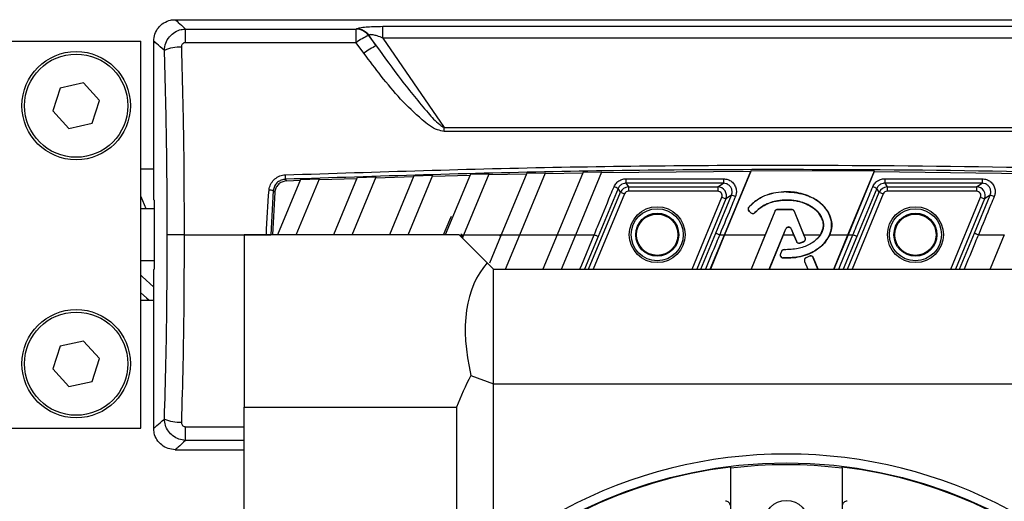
# Model space of a CAD drawing. Header units: millimetres. Extents: x 0 to 420, y 0 to 297.
# Tile 12 of 34: x 129 to 144, y 217 to 224. Entities that reach past the tile are written whole.
import ezdxf

# ---------------------------------------------------------------- set-up
doc = ezdxf.new("R2010")
doc.units = ezdxf.units.MM

msp = doc.modelspace()

# ---------------------------------------------------------------- linework, layer by layer
at = {"color": 7, "linetype": 'Continuous', "lineweight": 25}
for p, q in [((131.1468, 224.0829), (149.743, 224.0829)), ((134.3057, 223.803), (134.3057, 223.9816)), ((134.3057, 223.9816), (146.5841, 223.9816)), ((131.3032, 223.7327), (131.3032, 223.9405)), ((131.3032, 223.9405), (133.9003, 223.9405)), ((133.9003, 223.7327), (133.9003, 223.9405)), ((134.0889, 223.8402), (134.2066, 223.6833)), ((134.2066, 223.6833), (134.0967, 223.8438)), ((128.6584, 223.7555), (130.6228, 223.7555)), ((130.6228, 217.8622), (130.6228, 223.7555)), ((130.8194, 221.3384), (130.8194, 223.7555)), ((133.9003, 223.7327), (131.3032, 223.7327)), ((134.018, 223.5708), (133.9003, 223.7327)), ((134.3057, 223.803), (135.2377, 222.4419)), ((146.5841, 223.803), (134.3057, 223.803)), ((129.7514, 223.1188), (129.3967, 223.042)), ((129.9953, 222.8501), (129.7514, 223.1188)), ((129.3967, 223.042), (129.2859, 222.6964)), ((129.8845, 222.5045), (129.9953, 222.8501)), ((129.2859, 222.6964), (129.5298, 222.4276)), ((129.5298, 222.4276), (129.8845, 222.5045)), ((135.2377, 222.3818), (135.2377, 222.4419)), ((135.2377, 222.4419), (145.6521, 222.4419)), ((145.6521, 222.3818), (135.2377, 222.3818)), ((130.8194, 221.8041), (130.6228, 221.8041)), ((135.0593, 221.7016), (135.6325, 221.7164)), ((135.6373, 221.728), (135.2565, 220.8088)), ((135.54, 220.8088), (135.9236, 221.7347)), ((135.6373, 221.728), (135.9236, 221.7347)), ((135.9188, 221.7232), (136.4909, 221.7354)), ((136.4957, 221.747), (136.1071, 220.8088)), ((136.3906, 220.8088), (136.7814, 221.7525)), ((136.4957, 221.747), (136.7814, 221.7525)), ((136.7766, 221.7409), (137.3477, 221.7507)), ((137.3525, 221.7622), (136.9576, 220.8088)), ((137.2411, 220.8088), (137.6377, 221.7665)), ((137.3525, 221.7622), (137.6377, 221.7665)), ((137.633, 221.7549), (139.9046, 221.7742)), ((139.5052, 220.8088), (139.9046, 221.7742)), ((139.9106, 221.7857), (139.5064, 220.8088)), ((139.9106, 221.7857), (139.9046, 221.7742)), ((139.9106, 221.7857), (141.7868, 221.7818)), ((141.3834, 220.8088), (141.7868, 221.7818)), ((141.7833, 221.7704), (141.3846, 220.8088)), ((141.7833, 221.7704), (141.7868, 221.7818)), ((141.7833, 221.7704), (144.1475, 221.7403)), ((133.0527, 221.6482), (132.705, 220.8088)), ((132.847, 221.629), (133.0479, 221.6366)), ((132.9885, 220.8088), (133.3406, 221.6588)), ((133.0527, 221.6482), (133.3406, 221.6588)), ((133.3358, 221.6471), (133.911, 221.667)), ((133.9158, 221.6786), (133.5555, 220.8088)), ((133.839, 220.8088), (134.2032, 221.6879)), ((133.9158, 221.6786), (134.2032, 221.6879)), ((134.1983, 221.6763), (134.7725, 221.6936)), ((134.7773, 221.7052), (134.406, 220.8088)), ((134.6895, 220.8088), (135.0642, 221.7132)), ((134.7773, 221.7052), (135.0642, 221.7132)), ((138.0051, 221.6605), (139.4888, 221.6605)), ((138.0051, 221.6605), (138.0051, 221.5923)), ((139.4888, 221.5923), (138.0051, 221.5923)), ((138.0051, 221.5923), (138.043, 221.5356)), ((139.4039, 221.5356), (139.4888, 221.5923)), ((139.4888, 221.6605), (139.4888, 221.5923)), ((141.9417, 221.6605), (143.4254, 221.6605)), ((141.9417, 221.6605), (141.9417, 221.5923)), ((143.4254, 221.5923), (141.9417, 221.5923)), ((141.9417, 221.5923), (141.9796, 221.5356)), ((143.3405, 221.5356), (143.4254, 221.5923)), ((143.4254, 221.6605), (143.4254, 221.5923)), ((132.6385, 221.4809), (132.6015, 220.8088)), ((132.661, 221.4561), (132.6266, 220.8088)), ((137.4375, 220.285), (137.9221, 221.4548)), ((137.9825, 221.4298), (137.5083, 220.285)), ((137.8841, 221.5117), (137.5821, 220.7838)), ((137.9221, 221.4548), (137.8841, 221.5117)), ((137.9221, 221.4548), (137.9825, 221.4298)), ((138.043, 221.5356), (139.4039, 221.5356)), ((138.043, 221.5356), (138.043, 221.4702)), ((139.4039, 221.4702), (138.043, 221.4702)), ((139.4039, 221.5356), (139.4039, 221.4702)), ((140.4449, 221.4611), (140.4449, 221.4622)), ((141.3741, 220.285), (141.8587, 221.4548)), ((141.9191, 221.4298), (141.445, 220.285)), ((141.8207, 221.5117), (141.5187, 220.7838)), ((141.8587, 221.4548), (141.8207, 221.5117)), ((141.8587, 221.4548), (141.9191, 221.4298)), ((141.9796, 221.5356), (143.3405, 221.5356)), ((141.9796, 221.5356), (141.9796, 221.4702)), ((143.3405, 221.4702), (141.9796, 221.4702)), ((143.3405, 221.5356), (143.3405, 221.4702)), ((130.8262, 221.3327), (130.8262, 220.285)), ((139.0109, 220.285), (139.4643, 221.3797)), ((139.5248, 221.3546), (139.0817, 220.285)), ((139.3711, 220.8339), (139.6102, 221.4117)), ((139.4643, 221.3797), (139.5248, 221.3546)), ((139.6102, 221.4117), (139.5248, 221.3546)), ((142.9475, 220.285), (143.4009, 221.3797)), ((143.4614, 221.3546), (143.0183, 220.285)), ((143.3077, 220.8339), (143.5468, 221.4117)), ((143.4009, 221.3797), (143.4614, 221.3546)), ((143.5468, 221.4117), (143.4614, 221.3546)), ((130.8262, 221.2017), (130.6228, 221.2017)), ((139.8729, 221.2287), (139.873, 221.2287)), ((139.8738, 221.2279), (139.873, 221.2287)), ((139.8787, 221.1665), (139.8779, 221.1656)), ((139.8779, 221.1656), (139.9064, 221.1418)), ((139.8787, 221.1665), (139.9072, 221.1427)), ((139.9072, 221.1427), (139.9064, 221.1418)), ((140.2697, 221.1629), (139.9113, 220.285)), ((139.9673, 221.1475), (139.9681, 221.1468)), ((139.9682, 221.1467), (139.9681, 221.1468)), ((140.2686, 221.1634), (140.1239, 220.8088)), ((140.2697, 221.1629), (140.2686, 221.1634)), ((140.3096, 221.1897), (140.3096, 221.1909)), ((140.5278, 221.1909), (140.3096, 221.1909)), ((140.5278, 221.1897), (140.3096, 221.1897)), ((140.5278, 221.1897), (140.5278, 221.1909)), ((140.5677, 221.1629), (140.5688, 221.1634)), ((140.7323, 220.7597), (140.5677, 221.1629)), ((140.7135, 220.8088), (140.5688, 221.1634)), ((139.1434, 220.285), (139.3711, 220.8339)), ((140.1864, 220.285), (140.4369, 220.8984)), ((140.4016, 220.8088), (140.438, 220.898)), ((140.4369, 220.8984), (140.438, 220.898)), ((140.5208, 220.8984), (140.5198, 220.898)), ((140.5198, 220.898), (140.5562, 220.8088)), ((140.5208, 220.8984), (140.5986, 220.7078)), ((143.08, 220.285), (143.3077, 220.8339)), ((131.2824, 220.8088), (132.5371, 220.8088)), ((135.4684, 220.8088), (132.1943, 220.8088)), ((132.1943, 220.8088), (132.1943, 218.1836)), ((135.8957, 220.3815), (135.4684, 220.8088)), ((135.4889, 220.8088), (135.54, 220.8088)), ((135.5172, 220.7536), (135.54, 220.8088)), ((135.54, 220.8088), (136.1071, 220.8088)), ((136.1071, 220.8088), (135.9273, 220.3748)), ((136.0949, 220.7795), (136.0859, 220.813)), ((136.1071, 220.8088), (136.3906, 220.8088)), ((136.1736, 220.285), (136.3906, 220.8088)), ((136.3906, 220.8088), (136.9576, 220.8088)), ((136.9576, 220.8088), (136.7406, 220.285)), ((136.9576, 220.8088), (137.2411, 220.8088)), ((137.0241, 220.285), (137.2411, 220.8088)), ((137.2411, 220.8088), (137.5216, 220.8088)), ((137.5821, 220.7838), (137.3757, 220.285)), ((139.288, 220.285), (139.5052, 220.8088)), ((139.5064, 220.8088), (139.2892, 220.285)), ((139.4316, 220.8088), (139.5052, 220.8088)), ((139.5064, 220.8088), (140.1239, 220.8088)), ((140.1239, 220.8088), (139.9099, 220.285)), ((140.1878, 220.285), (140.4016, 220.8088)), ((140.4016, 220.8088), (140.5562, 220.8088)), ((140.5562, 220.8088), (140.5976, 220.7074)), ((140.5986, 220.7078), (140.5976, 220.7074)), ((140.6511, 220.6829), (140.6514, 220.6818)), ((140.6514, 220.6818), (140.6514, 220.6818)), ((140.7089, 220.7036), (140.7093, 220.7025)), ((140.7093, 220.7025), (140.7093, 220.7025)), ((140.7334, 220.7601), (140.7135, 220.8088)), ((140.7135, 220.8088), (140.9632, 220.8088)), ((140.7323, 220.7597), (140.7334, 220.7601)), ((140.9632, 220.8088), (140.9291, 220.7642)), ((141.1051, 220.8088), (141.3834, 220.8088)), ((141.1666, 220.285), (141.3834, 220.8088)), ((141.3846, 220.8088), (141.1679, 220.285)), ((141.5187, 220.7838), (141.3123, 220.285)), ((141.3846, 220.8088), (141.4582, 220.8088)), ((143.3682, 220.8088), (143.7616, 220.8088)), ((143.7616, 220.8088), (143.546, 220.2882)), ((140.3708, 220.5538), (140.3552, 220.5165)), ((140.3719, 220.5534), (140.3563, 220.5161)), ((140.3719, 220.5534), (140.3708, 220.5538)), ((140.4116, 220.581), (140.4116, 220.5809)), ((140.4116, 220.5798), (140.4116, 220.5809)), ((130.6228, 220.4159), (130.8262, 220.4159)), ((135.9922, 220.285), (135.8957, 220.3815)), ((140.3563, 220.5161), (140.3552, 220.5165)), ((140.3935, 220.4565), (140.3935, 220.4553)), ((140.3935, 220.4553), (140.3935, 220.4553)), ((140.7235, 220.402), (140.7224, 220.4015)), ((140.7224, 220.4015), (140.7699, 220.285)), ((140.7235, 220.402), (140.7713, 220.285)), ((140.7985, 220.4815), (140.7459, 220.4589)), ((140.7464, 220.4578), (140.7459, 220.4589)), ((140.799, 220.4804), (140.7464, 220.4578)), ((140.799, 220.4804), (140.7985, 220.4815)), ((140.8559, 220.4571), (140.857, 220.4576)), ((140.9262, 220.285), (140.8559, 220.4571)), ((140.9275, 220.285), (140.857, 220.4576)), ((130.8194, 217.8622), (130.8194, 220.2793)), ((135.9922, 218.5369), (135.9922, 220.285)), ((135.9922, 220.285), (144.7666, 220.285)), ((130.6228, 219.8135), (130.8194, 219.8135)), ((129.7514, 219.19), (129.3967, 219.1132)), ((129.9953, 218.9212), (129.7514, 219.19)), ((129.3967, 219.1132), (129.2859, 218.7676)), ((129.8845, 218.5756), (129.9953, 218.9212)), ((129.2859, 218.7676), (129.5298, 218.4988)), ((129.5298, 218.4988), (129.8845, 218.5756)), ((135.6465, 218.6628), (135.9922, 218.5369)), ((135.9922, 216.176), (135.9922, 218.5369)), ((135.9922, 218.5369), (144.7666, 218.5369)), ((132.1943, 218.1836), (135.4291, 218.1836)), ((132.1943, 215.3144), (132.1943, 218.1836)), ((135.4291, 218.1836), (135.4291, 215.7062)), ((128.6584, 217.8622), (130.6228, 217.8622)), ((131.3032, 217.6771), (131.3032, 217.885)), ((131.3032, 217.885), (132.1943, 217.885)), ((132.1943, 217.6771), (131.3032, 217.6771)), ((131.1468, 217.5348), (132.1943, 217.5348)), ((139.5937, 217.2696), (139.5937, 217.2539)), ((139.5937, 217.2539), (139.5937, 216.4216)), ((141.2962, 217.2539), (141.2962, 217.2696)), ((141.2962, 217.2539), (141.2962, 216.4216))]:
    msp.add_line(p, q, dxfattribs=at)
at = {"color": 7, "linetype": 'Continuous', "lineweight": 25, "flags": 128}
for points in [[(130.6228, 221.3893), (130.6993, 221.2093), (130.703, 221.2017)], [(135.2268, 220.8088), (135.3269, 221.0337), (135.3487, 221.0904)], [(131.2824, 220.8088), (131.2377, 220.8088), (131.1943, 220.8088), (131.1535, 220.8088), (131.1165, 220.8088), (131.0844, 220.8088), (131.058, 220.8088), (131.0383, 220.8088), (131.0257, 220.8088)], [(132.5371, 220.8088), (132.5484, 220.8088), (132.5595, 220.8088), (132.5698, 220.8088), (132.5791, 220.8088), (132.5872, 220.8088), (132.5938, 220.8088), (132.5986, 220.8088), (132.6015, 220.8088)], [(137.3055, 220.285), (137.3324, 220.3502), (137.5216, 220.8088), (137.5216, 220.8088), (137.5216, 220.8088)], [(141.2422, 220.285), (141.269, 220.3502), (141.4582, 220.8088), (141.4582, 220.8088), (141.4582, 220.8088)], [(130.6228, 220.1937), (130.6425, 220.1738), (130.8194, 220.0117)], [(130.6228, 219.9221), (130.709, 219.848), (130.7515, 219.8135)]]:
    msp.add_lwpolyline(points, dxfattribs=at)
at = {"color": 7, "linetype": 'Continuous', "lineweight": 25}
for centre, radius in [((129.6406, 222.7732), 0.8251), ((129.6406, 222.7732), 0.7858), ((138.4805, 220.8088), 0.4256), ((138.4805, 220.8088), 0.3962), ((138.4805, 220.8088), 0.3274), ((138.4805, 220.8088), 0.3143), ((142.4093, 220.8088), 0.4256), ((142.4093, 220.8088), 0.3962), ((142.4093, 220.8088), 0.3274), ((142.4093, 220.8088), 0.3143), ((129.6406, 218.8444), 0.8251), ((129.6406, 218.8444), 0.7858), ((140.4449, 210.2664), 7.0673), ((140.4449, 216.4216), 0.3397)]:
    msp.add_circle(centre, radius, dxfattribs=at)
for centre, radius, start, end in [((133.8835, 223.6816), 0.2595, 37.67317, 86.27193), ((134.3553, 223.1539), 0.7361, 111.21475, 128.17001), ((133.8913, 223.6856), 0.2592, 37.61344, 86.2899), ((131.2101, 223.1176), 0.5472, 86.78266, 114.52543), ((134.5309, 222.9257), 0.8242, 113.1766, 128.48705), ((118.2781, 221.1453), 14.5555, 1.99713, 2.26222), ((132.5067, 220.7596), 0.7332, 79.64387, 84.70437), ((137.6238, 221.0167), 0.5592, 62.26915, 69.07134), ((138.043, 221.4046), 0.131, 90.02333, 157.47667), ((139.4037, 221.4046), 0.131, 337.55225, 89.94775), ((141.5605, 221.0167), 0.5592, 62.26915, 69.07134), ((141.9797, 221.4046), 0.131, 90.02333, 157.47667), ((143.3404, 221.4046), 0.131, 337.55225, 89.94775), ((139.3948, 220.761), 0.6854, 66.27194, 71.68854), ((143.3314, 220.761), 0.6854, 66.27194, 71.68854), ((139.9062, 221.1996), 0.0431, 138.8059, 230.16689), ((139.9348, 221.1758), 0.0431, 230.16689, 318.97709), ((140.3096, 221.1467), 0.0431, 90, 157.79071), ((140.5278, 221.1467), 0.0431, 22.20929, 90), ((140.4789, 220.8813), 0.0453, 22.20926, 157.79071), ((140.6385, 220.7241), 0.0431, 202.20926, 286.93498), ((140.6925, 220.7434), 0.0431, 292.3787, 22.20929), ((140.4116, 220.5367), 0.0431, 90.035, 157.29049), ((140.396, 220.4995), 0.0431, 157.29049, 266.67135), ((140.7634, 220.4183), 0.0431, 113.24584, 202.20927), ((140.816, 220.4409), 0.0431, 22.20926, 113.24584), ((139.227, 216.749), 4.0598, 151.87538, 159.30646), ((131.2101, 218.5), 0.5472, 245.47457, 273.21734), ((140.4449, 210.2664), 7.2029, 34.01483, 145.98517), ((140.4449, 210.2664), 7.0547, 96.93041, 173.06959), ((140.4449, 210.2664), 7.0392, 83.05421, 96.94579), ((140.4449, 210.2664), 7.0547, 6.93041, 83.06959), ((139.5282, 216.6839), 0.0655, 0, 98.12968), ((141.3616, 216.6839), 0.0655, 81.87032, 180)]:
    msp.add_arc(centre, radius, start, end, dxfattribs=at)
for centre, major_axis, ratio, start_param, end_param in [((143.7278, 212.9511), (-10.0888, 10.8111), 0.2629188, 6.2005402, 6.2026667), ((143.9163, 213.1093), (-10.1076, 10.5391), 0.2632659, 6.1938201, 6.1959466), ((138.043, 221.4046), (0.0364, -0.0545), 0.9991192, 2.552951, 3.7302343), ((139.4037, 221.4046), (-0.0546, -0.0365), 0.9980304, 2.160756, 4.1224293), ((141.9797, 221.4046), (0.0364, -0.0545), 0.9991192, 2.552951, 3.7302343), ((143.3404, 221.4046), (-0.0546, -0.0365), 0.9980304, 2.160756, 4.1224293), ((141.2962, 221.3393), (10.4769, 0), 0.0174551, 3.1466858, 3.1779438), ((143.4476, 206.563), (-20.7944, 77.3928), 0.0506127, 1.3719414, 1.3728066), ((139.6194, 216.749), (-3.6794, 3.6794), 0.4663077, 0.0265987, 0.6435968), ((141.2962, 220.2783), (10.4769, 0), 0.0174551, 3.1052415, 3.1364995)]:
    msp.add_ellipse(centre, major_axis=major_axis, ratio=ratio, start_param=start_param, end_param=end_param, dxfattribs=at)
for points, knots in [([(130.8194, 223.7555), (130.823, 223.7923), (130.8302, 223.8659), (130.8867, 223.964), (130.9698, 224.038), (131.0618, 224.0773), (131.1226, 224.0813), (131.1468, 224.0829)], [0, 0, 0, 0, 0.2146904, 0.4293807, 0.6440724, 0.8587666, 1, 1, 1, 1]), ([(131.1468, 224.0829), (131.1555, 224.0759), (131.172, 224.063), (131.2614, 223.9795), (131.3032, 223.9405)], [0, 0, 0, 0, 0.53290796, 1, 1, 1, 1]), ([(133.9081, 223.9443), (133.9243, 223.95), (133.9565, 223.9613), (134.0485, 223.9727), (134.1667, 223.9803), (134.2562, 223.9811), (134.3057, 223.9816)], [0, 0, 0, 0, 0.23654691, 0.47114812, 0.70753748, 1, 1, 1, 1]), ([(130.983, 223.6154), (130.9872, 223.6524), (130.9956, 223.7275), (131.0548, 223.8262), (131.1386, 223.898), (131.2259, 223.9342), (131.2816, 223.9388), (131.3032, 223.9405)], [0, 0, 0, 0, 0.2205659, 0.4471115, 0.6649038, 0.8705791, 1, 1, 1, 1]), ([(134.3057, 223.803), (134.2775, 223.8142), (134.2297, 223.8332), (134.1698, 223.85), (134.1357, 223.855), (134.1153, 223.8548), (134.1022, 223.8512), (134.0983, 223.846), (134.0967, 223.8438)], [0, 0, 0, 0, 0.3516283, 0.5955786, 0.7208464, 0.8017048, 0.9164219, 1, 1, 1, 1]), ([(130.983, 223.6154), (130.939, 223.654), (130.8454, 223.7361), (130.8284, 223.7488), (130.8194, 223.7555)], [0, 0, 0, 0, 0.47032824, 1, 1, 1, 1]), ([(131.3032, 223.7327), (131.2988, 223.7324), (131.2874, 223.7317), (131.2697, 223.7242), (131.2532, 223.7088), (131.2422, 223.6877), (131.2413, 223.6718), (131.2408, 223.6639)], [0, 0, 0, 0, 0.1260145, 0.3254676, 0.5397747, 0.7694973, 1, 1, 1, 1]), ([(131.2408, 223.6639), (131.2507, 223.2992), (131.2686, 222.6446), (131.2802, 221.6896), (131.2817, 221.1026), (131.2824, 220.8088)], [0, 0, 0, 0, 0.385858, 0.6925854, 1, 1, 1, 1]), ([(134.2066, 223.6833), (134.3317, 223.5093), (134.5823, 223.1609), (134.9061, 222.7643), (135.122, 222.515), (135.2156, 222.4559), (135.2377, 222.4419)], [0, 0, 0, 0, 0.3979748, 0.7967661, 0.9519452, 1, 1, 1, 1]), ([(131.0257, 220.8088), (131.0254, 220.9834), (131.0244, 221.5624), (131.0147, 222.5026), (130.9931, 223.2589), (130.983, 223.6154)], [0, 0, 0, 0, 0.1858282, 0.6161718, 1, 1, 1, 1]), ([(135.2377, 222.3818), (135.2041, 222.3884), (135.0786, 222.4128), (134.8543, 222.5961), (134.5704, 222.8681), (134.2834, 223.2175), (134.1052, 223.4547), (134.018, 223.5708)], [0, 0, 0, 0, 0.0586028, 0.2194098, 0.482771, 0.7468321, 1, 1, 1, 1]), ([(132.8223, 221.7199), (134.2234, 221.7655), (137.0263, 221.8567), (140.9701, 221.877), (144.6512, 221.835), (146.9287, 221.7583), (148.0675, 221.7199)], [0, 0, 0, 0, 0.2757904, 0.5517065, 0.7758195, 1, 1, 1, 1]), ([(132.5743, 221.4897), (132.5803, 221.5183), (132.5923, 221.5754), (132.6448, 221.6474), (132.7161, 221.6983), (132.7795, 221.7172), (132.8153, 221.7194), (132.8223, 221.7199)], [0, 0, 0, 0, 0.2364197, 0.4727335, 0.7072765, 0.9427541, 1, 1, 1, 1]), ([(148.065, 221.6526), (146.9269, 221.6908), (144.6502, 221.7673), (140.9709, 221.8091), (137.0281, 221.789), (134.2261, 221.698), (132.8248, 221.6526)], [0, 0, 0, 0, 0.2241132, 0.4482934, 0.7240843, 1, 1, 1, 1]), ([(132.8248, 221.6526), (132.8195, 221.6523), (132.7925, 221.6508), (132.7448, 221.6371), (132.691, 221.5992), (132.6515, 221.5453), (132.6428, 221.5023), (132.6385, 221.4809)], [0, 0, 0, 0, 0.0576501, 0.2940085, 0.5283048, 0.7638762, 1, 1, 1, 1]), ([(132.847, 221.629), (132.825, 221.626), (132.7811, 221.62), (132.7238, 221.5842), (132.6819, 221.5331), (132.665, 221.487), (132.6616, 221.4609), (132.661, 221.4561)], [0, 0, 0, 0, 0.2388058, 0.4777464, 0.7136308, 0.9476638, 1, 1, 1, 1]), ([(132.8248, 221.6526), (132.8257, 221.6516), (132.8331, 221.6437), (132.8405, 221.6358), (132.847, 221.629)], [0, 0, 0, 0, 0.1256072, 1, 1, 1, 1]), ([(137.8236, 221.539), (137.8341, 221.5587), (137.855, 221.5979), (137.9088, 221.6391), (137.9614, 221.6583), (137.9943, 221.6599), (138.0051, 221.6605)], [0, 0, 0, 0, 0.2866964, 0.5730879, 0.8593108, 1, 1, 1, 1]), ([(138.0051, 221.5923), (137.9979, 221.592), (137.976, 221.5909), (137.9409, 221.5782), (137.905, 221.5508), (137.891, 221.5247), (137.8841, 221.5117)], [0, 0, 0, 0, 0.1408583, 0.4273306, 0.7136849, 1, 1, 1, 1]), ([(139.4888, 221.6605), (139.5109, 221.6583), (139.5552, 221.6539), (139.6142, 221.6199), (139.659, 221.5697), (139.6842, 221.5074), (139.6884, 221.4439), (139.6761, 221.4056), (139.6706, 221.3885)], [0, 0, 0, 0, 0.1719653, 0.3440505, 0.5162242, 0.6882936, 0.860158, 1, 1, 1, 1]), ([(139.6102, 221.4117), (139.6138, 221.4231), (139.622, 221.4485), (139.6192, 221.4908), (139.6024, 221.5322), (139.5724, 221.5655), (139.5331, 221.588), (139.5035, 221.5909), (139.4888, 221.5923)], [0, 0, 0, 0, 0.1396147, 0.3111262, 0.4829601, 0.6551624, 0.8275585, 1, 1, 1, 1]), ([(141.7602, 221.539), (141.7707, 221.5587), (141.7916, 221.5979), (141.8454, 221.6391), (141.898, 221.6583), (141.9309, 221.6599), (141.9417, 221.6605)], [0, 0, 0, 0, 0.2866964, 0.5730879, 0.8593108, 1, 1, 1, 1]), ([(141.9417, 221.5923), (141.9345, 221.592), (141.9126, 221.5909), (141.8775, 221.5782), (141.8416, 221.5508), (141.8277, 221.5247), (141.8207, 221.5117)], [0, 0, 0, 0, 0.1408583, 0.4273306, 0.7136849, 1, 1, 1, 1]), ([(143.4254, 221.6605), (143.4475, 221.6583), (143.4918, 221.6539), (143.5508, 221.6199), (143.5956, 221.5697), (143.6208, 221.5074), (143.625, 221.4439), (143.6127, 221.4056), (143.6072, 221.3885)], [0, 0, 0, 0, 0.1719653, 0.3440505, 0.5162242, 0.6882936, 0.860158, 1, 1, 1, 1]), ([(143.5468, 221.4117), (143.5505, 221.4231), (143.5587, 221.4485), (143.5559, 221.4908), (143.539, 221.5322), (143.5091, 221.5655), (143.4697, 221.588), (143.4402, 221.5909), (143.4254, 221.5923)], [0, 0, 0, 0, 0.1396147, 0.3111262, 0.4829601, 0.6551624, 0.8275585, 1, 1, 1, 1]), ([(132.5371, 220.8088), (132.5371, 220.8088), (132.5371, 221.0361), (132.5557, 221.2629), (132.5743, 221.4897)], [0, 0, 0, 0, 0.0000115, 1, 1, 1, 1]), ([(132.661, 221.4561), (132.6549, 221.4628), (132.6474, 221.4711), (132.6399, 221.4793), (132.6385, 221.4809)], [0, 0, 0, 0, 0.8151374, 1, 1, 1, 1]), ([(137.5216, 220.8088), (137.5216, 220.8088), (137.5383, 220.8492), (137.6216, 221.0509), (137.7223, 221.2944), (137.8063, 221.4973), (137.8236, 221.539)], [0, 0, 0, 0, 0.0000099, 0.1657177, 0.8285842, 1, 1, 1, 1]), ([(140.4449, 221.4622), (140.3924, 221.4592), (140.2452, 221.4507), (140.0369, 221.3804), (139.9199, 221.2721), (139.873, 221.2287)], [0, 0, 0, 0, 0.249116, 0.6991484, 1, 1, 1, 1]), ([(140.4449, 221.4611), (140.3924, 221.458), (140.2453, 221.4496), (140.0374, 221.3793), (139.9206, 221.2712), (139.8738, 221.2279)], [0, 0, 0, 0, 0.2495014, 0.6995519, 1, 1, 1, 1]), ([(140.3935, 220.4565), (140.4462, 220.4559), (140.5968, 220.4544), (140.8118, 220.5153), (140.9961, 220.6407), (141.0956, 220.7736), (141.1393, 220.9061), (141.133, 221.0317), (141.0866, 221.153), (140.9897, 221.2786), (140.8168, 221.3968), (140.619, 221.4546), (140.4868, 221.4595), (140.4449, 221.4611)], [0, 0, 0, 0, 0.0817309, 0.233883, 0.3383718, 0.4231794, 0.4871925, 0.5513992, 0.6146082, 0.6864857, 0.7945885, 0.934778, 1, 1, 1, 1]), ([(140.4449, 221.4624), (140.5521, 221.4529), (140.7324, 221.4368), (140.9443, 221.3192), (141.0691, 221.1885), (141.1324, 221.0474), (141.1427, 220.916), (141.116, 220.84), (141.1051, 220.8088)], [0, 0, 0, 0, 0.2920296, 0.491409, 0.650736, 0.7800175, 0.9099395, 1, 1, 1, 1]), ([(141.1051, 220.8088), (141.1163, 220.8411), (141.1413, 220.9128), (141.1338, 221.0321), (141.0877, 221.1536), (140.9904, 221.2795), (140.8172, 221.3979), (140.6191, 221.4557), (140.4868, 221.4606), (140.4449, 221.4622)], [0, 0, 0, 0, 0.0931866, 0.2068629, 0.3187658, 0.4459705, 0.6371433, 0.8849532, 1, 1, 1, 1]), ([(141.4582, 220.8088), (141.4582, 220.8088), (141.4749, 220.8492), (141.5582, 221.0509), (141.6589, 221.2944), (141.7429, 221.4973), (141.7602, 221.539)], [0, 0, 0, 0, 0.0000099, 0.1657177, 0.8285842, 1, 1, 1, 1]), ([(139.6706, 221.3885), (139.654, 221.3481), (139.5744, 221.1549), (139.4947, 220.9617), (139.4316, 220.8088), (139.4316, 220.8088)], [0, 0, 0, 0, 0.2088547, 0.9999875, 1, 1, 1, 1]), ([(139.9673, 221.1475), (140.0048, 221.1824), (140.094, 221.2652), (140.2985, 221.3361), (140.5353, 221.3453), (140.7505, 221.2898), (140.8953, 221.195), (140.9758, 221.094), (141.0109, 220.9994), (141.0116, 220.9143), (140.9838, 220.835), (140.9179, 220.739), (140.7945, 220.6501), (140.6141, 220.5864), (140.483, 220.5821), (140.4116, 220.5798)], [0, 0, 0, 0, 0.0744355, 0.1765965, 0.3078044, 0.416953, 0.4959449, 0.5567626, 0.6027806, 0.6408112, 0.6787299, 0.7239947, 0.8091495, 0.8960928, 1, 1, 1, 1]), ([(139.9681, 221.1468), (139.996, 221.1741), (140.0522, 221.2291), (140.2043, 221.3083), (140.4322, 221.3523), (140.6672, 221.3191), (140.831, 221.2392), (140.9259, 221.16), (140.9816, 221.0771), (141.0054, 221.0046), (141.012, 220.9465), (141.0014, 220.8846), (140.9815, 220.8386), (140.9663, 220.8139), (140.9632, 220.8088)], [0, 0, 0, 0, 0.0816759, 0.1646115, 0.3561566, 0.560306, 0.6508741, 0.7362571, 0.8174548, 0.8568877, 0.8957763, 0.9391136, 0.9874336, 1, 1, 1, 1]), ([(140.9632, 220.8088), (140.9799, 220.8404), (141.009, 220.8954), (141.0112, 220.9852), (140.9842, 221.0742), (140.9158, 221.1737), (140.7827, 221.273), (140.5725, 221.3401), (140.3336, 221.3409), (140.1117, 221.2754), (140.013, 221.1869), (139.9682, 221.1467)], [0, 0, 0, 0, 0.0740601, 0.129092, 0.1838683, 0.2675605, 0.3785192, 0.5271032, 0.7235915, 0.8746677, 1, 1, 1, 1]), ([(143.6072, 221.3885), (143.5906, 221.3481), (143.511, 221.1549), (143.4313, 220.9617), (143.3682, 220.8088), (143.3682, 220.8088)], [0, 0, 0, 0, 0.2088547, 0.9999875, 1, 1, 1, 1]), ([(139.8729, 221.2287), (139.87, 221.2247), (139.8642, 221.2165), (139.8612, 221.2015), (139.8631, 221.1866), (139.8691, 221.1741), (139.8753, 221.1681), (139.8779, 221.1656)], [0, 0, 0, 0, 0.21154016, 0.4230795, 0.63463583, 0.84618857, 1, 1, 1, 1]), ([(139.9064, 221.1418), (139.9106, 221.139), (139.9188, 221.1334), (139.9339, 221.1307), (139.9488, 221.1329), (139.9605, 221.139), (139.9661, 221.1446), (139.9682, 221.1467)], [0, 0, 0, 0, 0.2176042, 0.435209, 0.6528011, 0.8703916, 1, 1, 1, 1]), ([(140.3096, 221.1909), (140.3046, 221.1904), (140.2947, 221.1895), (140.2815, 221.1818), (140.2729, 221.1725), (140.2697, 221.1657), (140.2686, 221.1634)], [0, 0, 0, 0, 0.2848756, 0.5697503, 0.8546502, 1, 1, 1, 1]), ([(140.5688, 221.1634), (140.5665, 221.1678), (140.5618, 221.1767), (140.5497, 221.186), (140.5379, 221.1904), (140.5304, 221.1908), (140.5278, 221.1909)], [0, 0, 0, 0, 0.2849597, 0.5699208, 0.854848, 1, 1, 1, 1]), ([(140.438, 220.898), (140.4403, 220.9024), (140.4449, 220.9112), (140.457, 220.9206), (140.4712, 220.9256), (140.4863, 220.9257), (140.5006, 220.9207), (140.5127, 220.9113), (140.5174, 220.9024), (140.5198, 220.898)], [0, 0, 0, 0, 0.1425795, 0.285159, 0.4277395, 0.5703202, 0.7129009, 0.8554816, 1, 1, 1, 1]), ([(130.983, 218.0022), (130.9914, 218.2876), (131.0084, 218.8598), (131.0225, 219.798), (131.0245, 220.4487), (131.0257, 220.8088)], [0, 0, 0, 0, 0.3075818, 0.616784, 1, 1, 1, 1]), ([(131.2824, 220.8088), (131.2813, 220.4441), (131.2793, 219.7843), (131.2655, 218.8301), (131.249, 218.2462), (131.2408, 217.9537)], [0, 0, 0, 0, 0.38162754, 0.69023257, 1, 1, 1, 1]), ([(139.4316, 220.8088), (139.4316, 220.8088), (139.4149, 220.7685), (139.3428, 220.5938), (139.2705, 220.4192), (139.215, 220.285)], [0, 0, 0, 0, 0.0000139, 0.231026, 1, 1, 1, 1]), ([(141.1051, 220.8088), (141.0803, 220.7647), (141.0286, 220.6729), (140.8791, 220.5528), (140.6628, 220.461), (140.4858, 220.4573), (140.3935, 220.4553)], [0, 0, 0, 0, 0.1793605, 0.372907, 0.6727428, 1, 1, 1, 1]), ([(140.3935, 220.4553), (140.4461, 220.4548), (140.5968, 220.4532), (140.8123, 220.5143), (140.9967, 220.6397), (141.0763, 220.7455), (141.102, 220.8021), (141.1051, 220.8088)], [0, 0, 0, 0, 0.1877206, 0.5377153, 0.7782242, 0.9735007, 1, 1, 1, 1]), ([(140.5976, 220.7074), (140.5999, 220.703), (140.6046, 220.6942), (140.6166, 220.6848), (140.6308, 220.6798), (140.6429, 220.6796), (140.6495, 220.6813), (140.6514, 220.6818)], [0, 0, 0, 0, 0.2280552, 0.4561107, 0.6841611, 0.9122044, 1, 1, 1, 1]), ([(140.6511, 220.6829), (140.656, 220.6845), (140.6658, 220.6876), (140.6852, 220.6942), (140.6994, 220.6999), (140.7089, 220.7036)], [0, 0, 0, 0, 0.2522974, 0.5045944, 1, 1, 1, 1]), ([(140.7093, 220.7025), (140.7045, 220.7006), (140.6949, 220.6967), (140.6756, 220.6896), (140.661, 220.6849), (140.6514, 220.6818)], [0, 0, 0, 0, 0.2528993, 0.5057988, 1, 1, 1, 1]), ([(140.6514, 220.6818), (140.6563, 220.6834), (140.6662, 220.6865), (140.6856, 220.6931), (140.6998, 220.6988), (140.7093, 220.7025)], [0, 0, 0, 0, 0.25185214, 0.5037039, 1, 1, 1, 1]), ([(140.7093, 220.7025), (140.7137, 220.7049), (140.7225, 220.7096), (140.7319, 220.7217), (140.7369, 220.7358), (140.737, 220.7493), (140.7344, 220.7571), (140.7334, 220.7601)], [0, 0, 0, 0, 0.2150931, 0.430186, 0.6452833, 0.8603843, 1, 1, 1, 1]), ([(143.3682, 220.8088), (143.3682, 220.8088), (143.3515, 220.7685), (143.2794, 220.5938), (143.2072, 220.4192), (143.1516, 220.285)], [0, 0, 0, 0, 0.0000139, 0.231026, 1, 1, 1, 1]), ([(140.4116, 220.581), (140.4066, 220.5805), (140.3967, 220.5795), (140.3835, 220.5718), (140.375, 220.5626), (140.3719, 220.556), (140.3708, 220.5538)], [0, 0, 0, 0, 0.2872871, 0.574574, 0.8618699, 1, 1, 1, 1]), ([(140.3552, 220.5165), (140.3537, 220.5118), (140.3508, 220.5022), (140.3527, 220.4871), (140.3592, 220.4734), (140.3699, 220.4627), (140.382, 220.4567), (140.3902, 220.4557), (140.3935, 220.4553)], [0, 0, 0, 0, 0.1766703, 0.3533403, 0.5300157, 0.7066839, 0.8833309, 1, 1, 1, 1]), ([(140.7459, 220.4589), (140.7415, 220.4565), (140.7328, 220.4517), (140.7236, 220.4394), (140.7188, 220.4252), (140.7189, 220.4119), (140.7214, 220.4044), (140.7224, 220.4015)], [0, 0, 0, 0, 0.2171922, 0.4343834, 0.6515997, 0.86885, 1, 1, 1, 1]), ([(140.857, 220.4576), (140.8546, 220.462), (140.85, 220.4709), (140.8379, 220.4803), (140.8237, 220.4853), (140.8099, 220.4855), (140.8019, 220.4827), (140.7985, 220.4815)], [0, 0, 0, 0, 0.2123239, 0.4246488, 0.6369509, 0.8492297, 1, 1, 1, 1]), ([(130.8194, 217.8622), (130.8284, 217.8689), (130.8454, 217.8815), (130.939, 217.9636), (130.983, 218.0022)], [0, 0, 0, 0, 0.52967176, 1, 1, 1, 1]), ([(131.3032, 217.6771), (131.2693, 217.681), (131.2013, 217.6887), (131.1102, 217.7397), (131.039, 217.8139), (130.9927, 217.9047), (130.9861, 217.9704), (130.983, 218.0022)], [0, 0, 0, 0, 0.2031561, 0.4077184, 0.6081168, 0.8102288, 1, 1, 1, 1]), ([(131.1468, 217.5348), (131.11, 217.5384), (131.0364, 217.5456), (130.9382, 217.6021), (130.8642, 217.6852), (130.825, 217.7772), (130.821, 217.8381), (130.8194, 217.8622)], [0, 0, 0, 0, 0.2146973, 0.4293947, 0.6440908, 0.8587843, 1, 1, 1, 1]), ([(131.2408, 217.9537), (131.2411, 217.9469), (131.2417, 217.933), (131.2502, 217.9136), (131.264, 217.8977), (131.2824, 217.887), (131.2962, 217.8857), (131.3032, 217.885)], [0, 0, 0, 0, 0.1986721, 0.4049264, 0.603668, 0.8026017, 1, 1, 1, 1]), ([(131.3032, 217.6771), (131.2614, 217.6381), (131.172, 217.5547), (131.1555, 217.5417), (131.1468, 217.5348)], [0, 0, 0, 0, 0.46709204, 1, 1, 1, 1])]:
    msp.add_open_spline(points, degree=3, knots=knots, dxfattribs=at)
for points in [[(139.3711, 220.8339), (139.3723, 220.8334), (139.3745, 220.8325), (139.3886, 220.8266), (139.4083, 220.8185), (139.4238, 220.812), (139.4316, 220.8088)], [(143.3077, 220.8339), (143.3089, 220.8334), (143.3112, 220.8325), (143.3252, 220.8266), (143.3449, 220.8185), (143.3604, 220.812), (143.3682, 220.8088)], [(137.5216, 220.8088), (137.5294, 220.8056), (137.5449, 220.7992), (137.5646, 220.791), (137.5786, 220.7852), (137.5809, 220.7842), (137.5821, 220.7838)], [(141.4582, 220.8088), (141.466, 220.8056), (141.4815, 220.7992), (141.5012, 220.791), (141.5153, 220.7852), (141.5175, 220.7842), (141.5187, 220.7838)]]:
    msp.add_open_spline(points, degree=3, dxfattribs=at)

doc.saveas('drawing.dxf')
